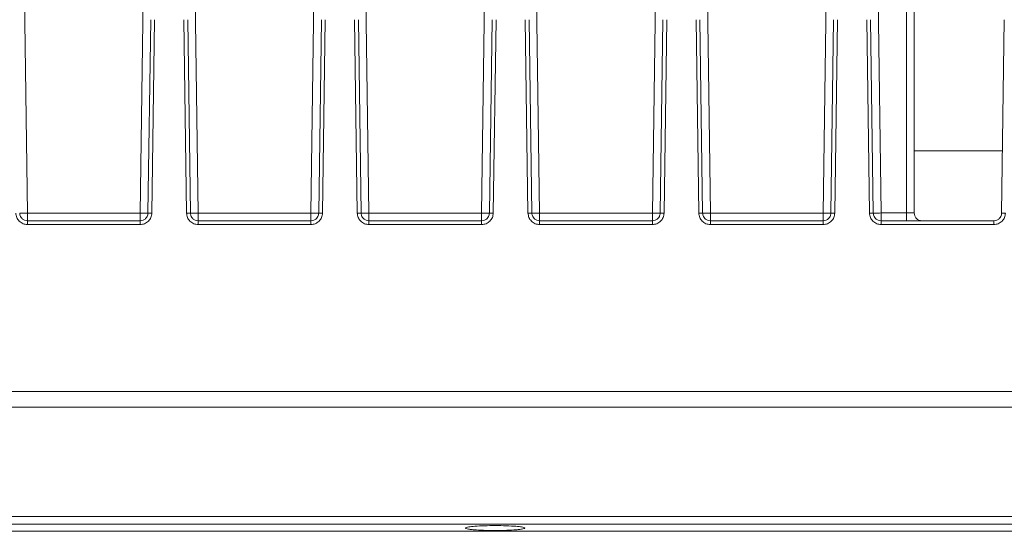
# Model space of a CAD drawing. Header units: millimetres. Extents: x -806 to 2023, y 502 to 1658.
# Tile 26 of 53: x 129 to 255, y 1519 to 1585. Entities that reach past the tile are written whole.
import ezdxf

# ---------------------------------------------------------------- set-up
doc = ezdxf.new("R2010")
doc.units = ezdxf.units.MM

# ---------------------------------------------------------------- blocks, each defined once
blk = doc.blocks.new('Drawing View10')
at = {"color": 7, "linetype": 'Continuous', "lineweight": 18}
for p, q in [((474.2, 46.23), (475.46, -44.15)), ((364.23, 43.9), (365.46, -44.16)), ((381.22, 43.9), (379.99, -44.16)), ((387.46, -44.16), (386.23, 43.9)), ((401.99, -44.16), (403.22, 43.9)), ((408.23, 43.9), (409.46, -44.16)), ((423.99, -44.16), (425.22, 43.9)), ((430.23, 43.9), (431.46, -44.16)), ((445.99, -44.16), (447.22, 43.9)), ((453.46, -44.16), (452.23, 43.9)), ((467.99, -44.16), (469.22, 43.9)), ((478.73, -44.15), (478.73, 43.23)), ((479.73, -44.15), (479.73, 43.23)), ((381.34, -19.26), (380.99, -44.17)), ((381.49, -44.16), (381.84, -19.26)), ((385.61, -19.26), (385.96, -44.16)), ((386.46, -44.17), (386.11, -19.26)), ((403.34, -19.26), (402.99, -44.17)), ((403.49, -44.16), (403.84, -19.26)), ((407.61, -19.26), (407.96, -44.16)), ((408.46, -44.17), (408.11, -19.26)), ((425.34, -19.26), (424.99, -44.17)), ((425.49, -44.16), (425.84, -19.26)), ((429.61, -19.26), (429.96, -44.16)), ((430.46, -44.17), (430.11, -19.26)), ((447.34, -19.26), (446.99, -44.17)), ((447.49, -44.16), (447.84, -19.26)), ((451.61, -19.26), (451.96, -44.16)), ((452.46, -44.17), (452.11, -19.26)), ((469.34, -19.26), (468.99, -44.17)), ((469.49, -44.16), (469.84, -19.26)), ((473.61, -19.26), (473.96, -44.16)), ((474.46, -44.17), (474.11, -19.26)), ((491.34, -19.26), (490.99, -44.17)), ((491.1, -36.15), (479.73, -36.15)), ((379.99, -44.16), (365.46, -44.16)), ((401.99, -44.16), (387.46, -44.16)), ((423.99, -44.16), (409.46, -44.16)), ((445.99, -44.16), (431.46, -44.16)), ((467.99, -44.16), (453.46, -44.16)), ((475.46, -44.15), (478.73, -44.15)), ((379.99, -45.15), (365.46, -45.15)), ((365.46, -45.64), (379.99, -45.64)), ((401.99, -45.15), (387.46, -45.15)), ((387.46, -45.64), (401.99, -45.64)), ((423.99, -45.15), (409.46, -45.15)), ((409.46, -45.64), (423.99, -45.64)), ((445.99, -45.15), (431.46, -45.15)), ((431.46, -45.64), (445.99, -45.64)), ((467.99, -45.15), (453.46, -45.15)), ((453.46, -45.64), (467.99, -45.64)), ((489.99, -45.15), (475.46, -45.15)), ((475.46, -45.64), (489.99, -45.64)), ((583.23, -67.15), (8.23, -67.15)), ((8.23, -69.15), (583.23, -69.15)), ((8.23, -83.25), (583.23, -83.25)), ((8.23, -84.24), (583.23, -84.24)), ((421.9, -84.73), (421.9, -84.74)), ((429.56, -84.74), (429.55, -84.73)), ((583.23, -85.15), (8.23, -85.15))]:
    blk.add_line(p, q, dxfattribs=at)
for points, knots in [([(363.96, -44.16), (363.99, -44.36), (364.04, -44.75), (364.38, -45.23), (364.88, -45.58), (365.27, -45.62), (365.46, -45.64)], [0, 0, 0, 0, 0.2498401, 0.5000672, 0.7502579, 1, 1, 1, 1]), ([(365.46, -45.15), (365.34, -45.14), (365.08, -45.11), (364.76, -44.9), (364.58, -44.64), (364.48, -44.4), (364.47, -44.25), (364.46, -44.17)], [0, 0, 0, 0, 0.242875, 0.49917, 0.708533, 0.844106, 1, 1, 1, 1]), ([(379.99, -45.64), (380.18, -45.62), (380.57, -45.58), (381.07, -45.23), (381.42, -44.75), (381.46, -44.36), (381.49, -44.16)], [0, 0, 0, 0, 0.249711, 0.499724, 0.749877, 1, 1, 1, 1]), ([(380.99, -44.17), (380.98, -44.25), (380.97, -44.4), (380.88, -44.64), (380.69, -44.9), (380.38, -45.11), (380.12, -45.14), (379.99, -45.15)], [0, 0, 0, 0, 0.154191, 0.289206, 0.500886, 0.757105, 1, 1, 1, 1]), ([(385.96, -44.16), (385.99, -44.36), (386.04, -44.75), (386.38, -45.23), (386.88, -45.58), (387.27, -45.62), (387.46, -45.64)], [0, 0, 0, 0, 0.24984, 0.500067, 0.750258, 1, 1, 1, 1]), ([(387.46, -45.15), (387.34, -45.14), (387.08, -45.11), (386.76, -44.9), (386.58, -44.64), (386.48, -44.4), (386.47, -44.25), (386.46, -44.17)], [0, 0, 0, 0, 0.242875, 0.49917, 0.708533, 0.844106, 1, 1, 1, 1]), ([(401.99, -45.64), (402.18, -45.62), (402.57, -45.58), (403.07, -45.23), (403.42, -44.75), (403.46, -44.36), (403.49, -44.16)], [0, 0, 0, 0, 0.249711, 0.499724, 0.749877, 1, 1, 1, 1]), ([(402.99, -44.17), (402.98, -44.25), (402.97, -44.4), (402.88, -44.64), (402.69, -44.9), (402.38, -45.11), (402.12, -45.14), (401.99, -45.15)], [0, 0, 0, 0, 0.154191, 0.289206, 0.500886, 0.757105, 1, 1, 1, 1]), ([(407.96, -44.16), (407.99, -44.36), (408.04, -44.75), (408.38, -45.23), (408.88, -45.58), (409.27, -45.62), (409.46, -45.64)], [0, 0, 0, 0, 0.24984, 0.500067, 0.750258, 1, 1, 1, 1]), ([(409.46, -45.15), (409.34, -45.14), (409.08, -45.11), (408.76, -44.9), (408.58, -44.64), (408.48, -44.4), (408.47, -44.25), (408.46, -44.17)], [0, 0, 0, 0, 0.242875, 0.49917, 0.708533, 0.844106, 1, 1, 1, 1]), ([(423.99, -45.64), (424.18, -45.62), (424.57, -45.58), (425.07, -45.23), (425.42, -44.75), (425.46, -44.36), (425.49, -44.16)], [0, 0, 0, 0, 0.249711, 0.499724, 0.749877, 1, 1, 1, 1]), ([(424.99, -44.17), (424.98, -44.25), (424.97, -44.4), (424.88, -44.64), (424.69, -44.9), (424.38, -45.11), (424.12, -45.14), (423.99, -45.15)], [0, 0, 0, 0, 0.154191, 0.289206, 0.500886, 0.757105, 1, 1, 1, 1]), ([(429.96, -44.16), (429.99, -44.36), (430.04, -44.75), (430.38, -45.23), (430.88, -45.58), (431.27, -45.62), (431.46, -45.64)], [0, 0, 0, 0, 0.24984, 0.500067, 0.750258, 1, 1, 1, 1]), ([(431.46, -45.15), (431.34, -45.14), (431.08, -45.11), (430.76, -44.9), (430.58, -44.64), (430.48, -44.4), (430.47, -44.25), (430.46, -44.17)], [0, 0, 0, 0, 0.242875, 0.49917, 0.708533, 0.844106, 1, 1, 1, 1]), ([(445.99, -45.64), (446.18, -45.62), (446.57, -45.58), (447.07, -45.23), (447.42, -44.75), (447.46, -44.36), (447.49, -44.16)], [0, 0, 0, 0, 0.249711, 0.499724, 0.749877, 1, 1, 1, 1]), ([(446.99, -44.17), (446.98, -44.25), (446.97, -44.4), (446.88, -44.64), (446.69, -44.9), (446.38, -45.11), (446.12, -45.14), (445.99, -45.15)], [0, 0, 0, 0, 0.154191, 0.289206, 0.500886, 0.757105, 1, 1, 1, 1]), ([(451.96, -44.16), (451.99, -44.36), (452.04, -44.75), (452.38, -45.23), (452.88, -45.58), (453.27, -45.62), (453.46, -45.64)], [0, 0, 0, 0, 0.24984, 0.500067, 0.750258, 1, 1, 1, 1]), ([(453.46, -45.15), (453.34, -45.14), (453.08, -45.11), (452.76, -44.9), (452.58, -44.64), (452.48, -44.4), (452.47, -44.25), (452.46, -44.17)], [0, 0, 0, 0, 0.2428742, 0.4991697, 0.7085335, 0.844106, 1, 1, 1, 1]), ([(467.99, -45.64), (468.18, -45.62), (468.57, -45.58), (469.07, -45.23), (469.42, -44.75), (469.46, -44.36), (469.49, -44.16)], [0, 0, 0, 0, 0.249711, 0.499724, 0.749877, 1, 1, 1, 1]), ([(468.99, -44.17), (468.98, -44.25), (468.97, -44.4), (468.88, -44.64), (468.69, -44.9), (468.38, -45.11), (468.12, -45.14), (467.99, -45.15)], [0, 0, 0, 0, 0.154191, 0.289206, 0.500886, 0.757105, 1, 1, 1, 1]), ([(473.96, -44.16), (473.99, -44.36), (474.04, -44.75), (474.38, -45.23), (474.88, -45.58), (475.27, -45.62), (475.46, -45.64)], [0, 0, 0, 0, 0.24984, 0.500067, 0.750258, 1, 1, 1, 1]), ([(475.46, -45.15), (475.34, -45.14), (475.08, -45.11), (474.76, -44.9), (474.58, -44.64), (474.48, -44.4), (474.47, -44.25), (474.46, -44.17)], [0, 0, 0, 0, 0.242874, 0.49917, 0.708533, 0.844106, 1, 1, 1, 1]), ([(489.99, -45.64), (490.18, -45.62), (490.57, -45.58), (491.07, -45.23), (491.42, -44.75), (491.46, -44.36), (491.49, -44.16)], [0, 0, 0, 0, 0.2497106, 0.4997236, 0.749877, 1, 1, 1, 1]), ([(490.99, -44.17), (490.98, -44.25), (490.97, -44.4), (490.88, -44.64), (490.69, -44.9), (490.38, -45.11), (490.12, -45.14), (489.99, -45.15)], [0, 0, 0, 0, 0.154191, 0.289206, 0.500886, 0.757105, 1, 1, 1, 1]), ([(429.55, -84.73), (429.52, -84.7), (429.46, -84.66), (429.1, -84.58), (428.4, -84.5), (427.22, -84.44), (425.77, -84.41), (424.32, -84.43), (423.1, -84.5), (422.38, -84.58), (421.99, -84.65), (421.93, -84.7), (421.9, -84.73)], [0, 0, 0, 0, 0.075226, 0.14173, 0.248217, 0.375045, 0.495615, 0.617415, 0.745179, 0.854476, 0.922758, 1, 1, 1, 1]), ([(421.9, -84.74), (421.92, -84.76), (421.96, -84.81), (422.28, -84.88), (422.74, -84.93), (423.45, -84.99), (424.46, -85.04), (425.73, -85.07), (426.99, -85.04), (428, -84.99), (428.71, -84.93), (429.17, -84.88), (429.49, -84.81), (429.53, -84.76), (429.56, -84.74)], [0, 0, 0, 0, 0.0776687, 0.1510387, 0.2201044, 0.2848617, 0.4009557, 0.4999999, 0.5990272, 0.7151157, 0.7798744, 0.8489443, 0.9223214, 1, 1, 1, 1])]:
    blk.add_open_spline(points, degree=3, knots=knots, dxfattribs=at)
for points in [[(365.46, -44.16), (365.33, -44.16), (365.07, -44.17), (364.74, -44.17), (364.51, -44.17), (364.48, -44.17), (364.46, -44.17)], [(365.46, -45.15), (365.46, -45.14), (365.46, -45.11), (365.46, -44.88), (365.46, -44.55), (365.46, -44.29), (365.46, -44.16)], [(380.99, -44.17), (380.97, -44.17), (380.94, -44.17), (380.71, -44.17), (380.38, -44.17), (380.12, -44.16), (379.99, -44.16)], [(379.99, -44.16), (379.99, -44.29), (379.99, -44.55), (379.99, -44.88), (379.99, -45.11), (379.99, -45.14), (379.99, -45.15)], [(380.99, -44.17), (381, -44.17), (381.01, -44.16), (381.13, -44.16), (381.29, -44.16), (381.42, -44.16), (381.49, -44.16)], [(386.46, -44.17), (386.45, -44.17), (386.44, -44.16), (386.32, -44.16), (386.16, -44.16), (386.03, -44.16), (385.96, -44.16)], [(387.46, -44.16), (387.33, -44.16), (387.07, -44.17), (386.74, -44.17), (386.51, -44.17), (386.48, -44.17), (386.46, -44.17)], [(387.46, -45.15), (387.46, -45.14), (387.46, -45.11), (387.46, -44.88), (387.46, -44.55), (387.46, -44.29), (387.46, -44.16)], [(402.99, -44.17), (402.97, -44.17), (402.94, -44.17), (402.71, -44.17), (402.38, -44.17), (402.12, -44.16), (401.99, -44.16)], [(401.99, -44.16), (401.99, -44.29), (401.99, -44.55), (401.99, -44.88), (401.99, -45.11), (401.99, -45.14), (401.99, -45.15)], [(402.99, -44.17), (403, -44.17), (403.01, -44.16), (403.13, -44.16), (403.29, -44.16), (403.42, -44.16), (403.49, -44.16)], [(408.46, -44.17), (408.45, -44.17), (408.44, -44.16), (408.32, -44.16), (408.16, -44.16), (408.03, -44.16), (407.96, -44.16)], [(409.46, -44.16), (409.33, -44.16), (409.07, -44.17), (408.74, -44.17), (408.51, -44.17), (408.48, -44.17), (408.46, -44.17)], [(409.46, -45.15), (409.46, -45.14), (409.46, -45.11), (409.46, -44.88), (409.46, -44.55), (409.46, -44.29), (409.46, -44.16)], [(424.99, -44.17), (424.97, -44.17), (424.94, -44.17), (424.71, -44.17), (424.38, -44.17), (424.12, -44.16), (423.99, -44.16)], [(423.99, -44.16), (423.99, -44.29), (423.99, -44.55), (423.99, -44.88), (423.99, -45.11), (423.99, -45.14), (423.99, -45.15)], [(424.99, -44.17), (425, -44.17), (425.01, -44.16), (425.13, -44.16), (425.29, -44.16), (425.42, -44.16), (425.49, -44.16)], [(430.46, -44.17), (430.45, -44.17), (430.44, -44.16), (430.32, -44.16), (430.16, -44.16), (430.03, -44.16), (429.96, -44.16)], [(431.46, -44.16), (431.33, -44.16), (431.07, -44.17), (430.74, -44.17), (430.51, -44.17), (430.48, -44.17), (430.46, -44.17)], [(431.46, -45.15), (431.46, -45.14), (431.46, -45.11), (431.46, -44.88), (431.46, -44.55), (431.46, -44.29), (431.46, -44.16)], [(446.99, -44.17), (446.97, -44.17), (446.94, -44.17), (446.71, -44.17), (446.38, -44.17), (446.12, -44.16), (445.99, -44.16)], [(445.99, -44.16), (445.99, -44.29), (445.99, -44.55), (445.99, -44.88), (445.99, -45.11), (445.99, -45.14), (445.99, -45.15)], [(446.99, -44.17), (447, -44.17), (447.01, -44.16), (447.13, -44.16), (447.29, -44.16), (447.42, -44.16), (447.49, -44.16)], [(452.46, -44.17), (452.45, -44.17), (452.44, -44.16), (452.32, -44.16), (452.16, -44.16), (452.03, -44.16), (451.96, -44.16)], [(453.46, -44.16), (453.33, -44.16), (453.07, -44.17), (452.74, -44.17), (452.51, -44.17), (452.48, -44.17), (452.46, -44.17)], [(453.46, -45.15), (453.46, -45.14), (453.46, -45.11), (453.46, -44.88), (453.46, -44.55), (453.46, -44.29), (453.46, -44.16)], [(468.99, -44.17), (468.97, -44.17), (468.94, -44.17), (468.71, -44.17), (468.38, -44.17), (468.12, -44.16), (467.99, -44.16)], [(467.99, -44.16), (467.99, -44.29), (467.99, -44.55), (467.99, -44.88), (467.99, -45.11), (467.99, -45.14), (467.99, -45.15)], [(468.99, -44.17), (469, -44.17), (469.01, -44.16), (469.13, -44.16), (469.29, -44.16), (469.42, -44.16), (469.49, -44.16)], [(474.46, -44.17), (474.45, -44.17), (474.44, -44.16), (474.32, -44.16), (474.16, -44.16), (474.03, -44.16), (473.96, -44.16)], [(475.46, -44.15), (475.33, -44.16), (475.07, -44.16), (474.74, -44.16), (474.51, -44.17), (474.48, -44.17), (474.46, -44.17)], [(475.46, -45.15), (475.46, -45.14), (475.46, -45.11), (475.46, -44.88), (475.46, -44.55), (475.46, -44.29), (475.46, -44.15)], [(478.73, -44.15), (478.86, -44.15), (479.12, -44.15), (479.45, -44.15), (479.68, -44.15), (479.71, -44.15), (479.73, -44.15)], [(478.73, -45.15), (478.73, -45.14), (478.73, -45.11), (478.73, -44.88), (478.73, -44.55), (478.73, -44.29), (478.73, -44.15)], [(480.73, -45.15), (480.6, -45.14), (480.33, -45.11), (480, -44.88), (479.77, -44.55), (479.74, -44.29), (479.73, -44.15)], [(490.99, -44.17), (491, -44.17), (491.01, -44.16), (491.13, -44.16), (491.29, -44.16), (491.42, -44.16), (491.49, -44.16)], [(365.46, -45.15), (365.46, -45.16), (365.46, -45.18), (365.46, -45.29), (365.46, -45.45), (365.46, -45.58), (365.46, -45.64)], [(379.99, -45.15), (379.99, -45.16), (379.99, -45.18), (379.99, -45.29), (379.99, -45.45), (379.99, -45.58), (379.99, -45.64)], [(387.46, -45.15), (387.46, -45.16), (387.46, -45.18), (387.46, -45.29), (387.46, -45.45), (387.46, -45.58), (387.46, -45.64)], [(401.99, -45.15), (401.99, -45.16), (401.99, -45.18), (401.99, -45.29), (401.99, -45.45), (401.99, -45.58), (401.99, -45.64)], [(409.46, -45.15), (409.46, -45.16), (409.46, -45.18), (409.46, -45.29), (409.46, -45.45), (409.46, -45.58), (409.46, -45.64)], [(423.99, -45.15), (423.99, -45.16), (423.99, -45.18), (423.99, -45.29), (423.99, -45.45), (423.99, -45.58), (423.99, -45.64)], [(431.46, -45.15), (431.46, -45.16), (431.46, -45.18), (431.46, -45.29), (431.46, -45.45), (431.46, -45.58), (431.46, -45.64)], [(445.99, -45.15), (445.99, -45.16), (445.99, -45.18), (445.99, -45.29), (445.99, -45.45), (445.99, -45.58), (445.99, -45.64)], [(453.46, -45.15), (453.46, -45.16), (453.46, -45.18), (453.46, -45.29), (453.46, -45.45), (453.46, -45.58), (453.46, -45.64)], [(467.99, -45.15), (467.99, -45.16), (467.99, -45.18), (467.99, -45.29), (467.99, -45.45), (467.99, -45.58), (467.99, -45.64)], [(475.46, -45.15), (475.46, -45.16), (475.46, -45.18), (475.46, -45.29), (475.46, -45.45), (475.46, -45.58), (475.46, -45.64)], [(489.99, -45.15), (489.99, -45.16), (489.99, -45.18), (489.99, -45.29), (489.99, -45.45), (489.99, -45.58), (489.99, -45.64)]]:
    blk.add_open_spline(points, degree=3, dxfattribs=at)

msp = doc.modelspace()

# ---------------------------------------------------------------- block references
at = {"color": 7, "linetype": 'Continuous', "lineweight": 18}
msp.add_blockref('Drawing View10', (-235.93, 1604.02), dxfattribs=at)

doc.saveas('drawing.dxf')
